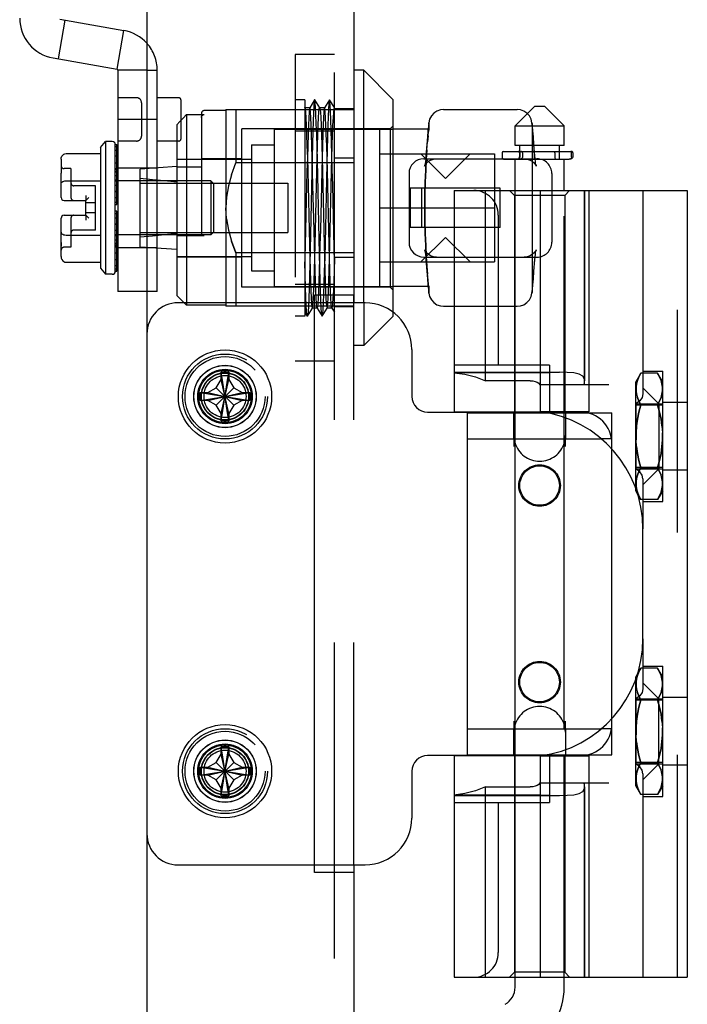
# Model space of a CAD drawing. Header units: inches. Extents: x 0 to 162, y 0 to 105.
# Tile 32 of 80: x 25.42 to 28.09, y 82.3 to 86.24. Entities that reach past the tile are written whole.
import ezdxf

# ---------------------------------------------------------------- set-up
doc = ezdxf.new("R2010")
doc.units = ezdxf.units.IN
doc.header["$LTSCALE"] = 8.904762
doc.header["$MEASUREMENT"] = 0
doc.linetypes.add('HIDDEN', pattern=[0.2, 0.1, -0.1])
doc.layers.get('0').update_dxf_attribs({"linetype": 'CONTINUOUS'})
doc.layers.add('DEFAULT_2', color=8, linetype='HIDDEN')

msp = doc.modelspace()

# ---------------------------------------------------------------- linework, layer by layer
at = {"color": 3, "linetype": 'Continuous'}
for p, q in [((25.9316, 87.4112), (25.9316, 13.8172)), ((26.7596, 87.3312), (26.7596, 85.1405)), ((26.7596, 87.3312), (26.7596, 85.1092)), ((26.6016, 82.828), (26.6016, 85.1405)), ((26.7596, 85.1405), (26.6016, 85.1405)), ((26.7596, 82.8592), (26.7596, 62.8626)), ((26.7596, 82.828), (26.6016, 82.828)), ((26.7596, 82.828), (26.7596, 62.8938))]:
    msp.add_line(p, q, dxfattribs=at)
at = {"color": 6, "linetype": 'Continuous'}
for p, q in [((25.6038, 86.241), (25.5765, 86.0859)), ((25.5837, 86.2445), (25.8396, 86.1994)), ((25.8123, 86.0443), (25.8396, 86.1994)), ((25.5563, 86.0894), (25.8123, 86.0443)), ((25.8156, 86.0404), (25.8156, 85.1546)), ((25.9316, 86.0404), (25.8156, 86.0404)), ((25.9316, 85.8436), (25.8156, 85.8436)), ((25.9316, 85.1546), (25.8156, 85.1546))]:
    msp.add_line(p, q, dxfattribs=at)
at = {"color": 7, "linetype": 'Continuous'}
for p, q in [((26.799, 86.0404), (26.7596, 86.0404)), ((26.799, 85.1092), (26.799, 86.0404)), ((26.9171, 85.9223), (26.799, 86.0404)), ((26.9171, 85.0704), (26.9171, 85.9223)), ((27.4829, 85.8966), (27.4041, 85.8179)), ((27.4829, 85.8966), (27.5222, 85.8966)), ((27.5222, 85.8966), (27.601, 85.8179)), ((27.1179, 85.8829), (27.4132, 85.8829)), ((27.0592, 85.83), (27.0577, 85.8156)), ((27.4041, 85.7391), (27.4041, 85.8179)), ((27.4041, 85.8179), (27.601, 85.8179)), ((27.601, 85.7391), (27.601, 85.8179)), ((27.0566, 85.8042), (26.9171, 85.8042)), ((25.746, 85.7309), (25.7657, 85.755)), ((25.7657, 85.755), (25.7657, 85.2235)), ((25.7933, 85.755), (25.7657, 85.755)), ((25.8051, 85.2353), (25.8051, 85.7432)), ((25.8051, 85.7432), (25.811, 85.7432)), ((25.811, 85.7422), (25.8051, 85.7422)), ((25.811, 85.5558), (25.811, 85.7432)), ((27.601, 85.7391), (27.4041, 85.7391)), ((27.4238, 85.7153), (27.4238, 85.7391)), ((27.5813, 85.7153), (27.5813, 85.7391)), ((25.6082, 85.7067), (25.746, 85.7067)), ((25.746, 85.7309), (25.746, 85.2476)), ((25.8051, 85.7345), (25.811, 85.7345)), ((25.811, 85.7194), (25.8051, 85.7194)), ((25.8051, 85.6972), (25.811, 85.6972)), ((27.3525, 85.7103), (27.3525, 85.694)), ((27.3575, 85.7153), (27.6283, 85.7153)), ((27.6305, 85.694), (27.6305, 85.7103)), ((27.6359, 85.7103), (27.6359, 85.694)), ((25.5885, 85.684), (25.5885, 85.6424)), ((25.811, 85.6688), (25.8051, 85.6688)), ((27.0392, 85.6861), (27.3566, 85.6861)), ((27.3625, 85.684), (27.6205, 85.684)), ((27.4041, 85.559), (27.4041, 85.684)), ((27.601, 85.559), (27.601, 85.684)), ((25.5885, 85.6424), (25.5885, 85.6424)), ((25.5885, 85.6423), (25.5886, 85.64)), ((25.5885, 85.5306), (25.5885, 85.6282)), ((25.8051, 85.6349), (25.811, 85.6349)), ((26.9801, 85.627), (26.9801, 85.3514)), ((25.6082, 85.598), (25.746, 85.598)), ((25.811, 85.5965), (25.8051, 85.5965)), ((25.8156, 85.5975), (25.811, 85.5975)), ((25.8051, 85.5558), (25.811, 85.5558)), ((25.8051, 85.5549), (25.811, 85.5549)), ((25.811, 85.5029), (25.811, 85.5549)), ((27.16, 85.559), (27.16, 84.6732)), ((27.16, 85.559), (28.0931, 85.559)), ((27.286, 84.7972), (27.286, 85.559)), ((27.5043, 85.559), (27.5043, 84.6732)), ((28.0931, 85.559), (28.0931, 82.4094)), ((25.6004, 85.5187), (25.687, 85.5187)), ((25.6988, 85.5306), (25.687, 85.5187)), ((25.687, 85.4597), (25.687, 85.5187)), ((25.811, 85.5114), (25.8051, 85.5114)), ((25.8051, 85.5029), (25.811, 85.5029)), ((25.6004, 85.4597), (25.687, 85.4597)), ((25.6988, 85.4479), (25.687, 85.4597)), ((25.811, 85.4755), (25.8051, 85.4755)), ((25.8051, 85.4671), (25.811, 85.4671)), ((25.811, 85.4235), (25.811, 85.4755)), ((25.5885, 85.3501), (25.5885, 85.4479)), ((25.811, 85.4235), (25.8051, 85.4235)), ((25.811, 85.4227), (25.8051, 85.4227)), ((25.811, 85.2353), (25.811, 85.4227)), ((25.8051, 85.3819), (25.811, 85.3819)), ((25.8156, 85.381), (25.811, 85.381)), ((25.5885, 85.3503), (25.5886, 85.3448)), ((25.6082, 85.3805), (25.746, 85.3805)), ((25.811, 85.3436), (25.8051, 85.3436)), ((25.5885, 85.2944), (25.5885, 85.3361)), ((25.8051, 85.3097), (25.811, 85.3097)), ((25.6082, 85.2717), (25.746, 85.2717)), ((25.811, 85.2812), (25.8051, 85.2812)), ((27.0392, 85.2924), (27.16, 85.2924)), ((27.0469, 85.2924), (27.0479, 85.2811)), ((25.746, 85.2476), (25.7657, 85.2235)), ((25.7933, 85.2235), (25.7657, 85.2235)), ((25.8051, 85.2591), (25.811, 85.2591)), ((25.811, 85.2439), (25.8051, 85.2439)), ((25.8051, 85.2362), (25.811, 85.2362)), ((25.811, 85.2353), (25.8051, 85.2353)), ((27.0566, 85.1743), (26.9171, 85.1743)), ((27.056, 85.1806), (27.0577, 85.1627)), ((27.0566, 85.1743), (27.0568, 85.1719)), ((27.0577, 85.1628), (27.0586, 85.1545)), ((27.0577, 85.1627), (27.0592, 85.1484)), ((27.0586, 85.1545), (27.0588, 85.152)), ((26.8041, 85.1092), (26.6016, 85.1092)), ((26.6816, 85.1092), (26.6816, 85.1405)), ((27.1179, 85.0955), (27.16, 85.0955)), ((26.9916, 84.9217), (26.9916, 84.7342)), ((26.2286, 84.8325), (26.2287, 84.8335)), ((26.2286, 84.8027), (26.2286, 84.8325)), ((26.2287, 84.635), (26.2596, 84.8335)), ((26.2596, 84.635), (26.2287, 84.8335)), ((26.2596, 84.8335), (26.2596, 84.8325)), ((26.2596, 84.8325), (26.2596, 84.8027)), ((26.2092, 84.7691), (26.2286, 84.8027)), ((26.2286, 84.6657), (26.2596, 84.8027)), ((26.2596, 84.6657), (26.2286, 84.8027)), ((26.2596, 84.8027), (26.279, 84.7691)), ((27.4649, 84.7972), (27.286, 84.7972)), ((26.1756, 84.7497), (26.2092, 84.7691)), ((26.2092, 84.6993), (26.279, 84.7691)), ((26.279, 84.6993), (26.2092, 84.7691)), ((26.279, 84.7691), (26.3126, 84.7497)), ((26.1449, 84.7188), (26.3434, 84.7497)), ((26.1449, 84.7497), (26.1459, 84.7497)), ((26.1449, 84.7497), (26.3434, 84.7188)), ((26.1459, 84.7187), (26.1449, 84.7188)), ((26.1459, 84.7497), (26.1756, 84.7497)), ((26.1756, 84.7187), (26.1459, 84.7187)), ((26.1756, 84.7187), (26.3126, 84.7497)), ((26.1756, 84.7497), (26.3126, 84.7187)), ((26.2092, 84.6993), (26.1756, 84.7187)), ((26.3126, 84.7187), (26.279, 84.6993)), ((26.3126, 84.7497), (26.3424, 84.7497)), ((26.3424, 84.7187), (26.3126, 84.7187)), ((26.3424, 84.7497), (26.3434, 84.7497)), ((26.3434, 84.7188), (26.3424, 84.7187)), ((26.2286, 84.6657), (26.2092, 84.6993)), ((26.279, 84.6993), (26.2596, 84.6657)), ((27.0541, 84.6717), (27.4041, 84.6717)), ((27.16, 84.6732), (27.5043, 84.6732)), ((27.4041, 84.6692), (27.4041, 84.6732)), ((26.2286, 84.6359), (26.2286, 84.6657)), ((26.2287, 84.635), (26.2286, 84.6359)), ((26.2596, 84.6657), (26.2596, 84.6359)), ((26.2596, 84.6359), (26.2596, 84.635)), ((27.2135, 83.2992), (27.2135, 84.6692)), ((27.2135, 84.6692), (27.529, 84.6692)), ((27.2135, 84.5652), (27.7466, 84.5652)), ((27.3995, 84.5652), (27.3995, 84.5342)), ((27.4041, 83.4032), (27.4041, 84.5652)), ((27.601, 83.4032), (27.601, 84.5652)), ((27.6055, 84.5342), (27.6055, 84.5652)), ((27.7915, 83.4459), (27.7915, 84.5226)), ((27.8872, 84.357), (27.8872, 84.3642)), ((27.8943, 84.3446), (27.8872, 84.357)), ((27.9159, 83.7638), (27.9159, 84.2047)), ((27.8943, 83.6238), (27.8872, 83.6114)), ((27.8872, 83.6042), (27.8872, 83.6114)), ((27.3995, 83.4342), (27.3995, 83.4032)), ((27.6055, 83.4032), (27.6055, 83.4342)), ((27.2135, 83.4032), (27.7467, 83.4032)), ((26.2286, 83.3325), (26.2287, 83.3335)), ((26.2286, 83.3027), (26.2286, 83.3325)), ((26.2287, 83.135), (26.2596, 83.3335)), ((26.2596, 83.135), (26.2287, 83.3335)), ((26.2596, 83.3335), (26.2596, 83.3325)), ((26.2596, 83.3325), (26.2596, 83.3027)), ((26.2092, 83.2691), (26.2286, 83.3027)), ((26.2286, 83.1657), (26.2596, 83.3027)), ((26.2596, 83.1657), (26.2286, 83.3027)), ((26.2596, 83.3027), (26.279, 83.2691)), ((27.4041, 83.2967), (27.0541, 83.2967)), ((27.16, 83.2952), (27.16, 82.4094)), ((27.5043, 83.2952), (27.16, 83.2952)), ((27.2135, 83.2992), (27.529, 83.2992)), ((27.4041, 83.2952), (27.4041, 83.2992)), ((27.5043, 83.2952), (27.5043, 82.4094)), ((26.1756, 83.2497), (26.2092, 83.2691)), ((26.2092, 83.1993), (26.279, 83.2691)), ((26.279, 83.1993), (26.2092, 83.2691)), ((26.279, 83.2691), (26.3126, 83.2497)), ((26.1449, 83.2188), (26.3434, 83.2497)), ((26.1449, 83.2497), (26.1459, 83.2497)), ((26.1449, 83.2497), (26.3434, 83.2188)), ((26.1459, 83.2187), (26.1449, 83.2188)), ((26.1459, 83.2497), (26.1756, 83.2497)), ((26.1756, 83.2187), (26.1459, 83.2187)), ((26.1756, 83.2187), (26.3126, 83.2497)), ((26.1756, 83.2497), (26.3126, 83.2187)), ((26.2092, 83.1993), (26.1756, 83.2187)), ((26.3126, 83.2187), (26.279, 83.1993)), ((26.3126, 83.2497), (26.3424, 83.2497)), ((26.3424, 83.2187), (26.3126, 83.2187)), ((26.3424, 83.2497), (26.3434, 83.2497)), ((26.3434, 83.2188), (26.3424, 83.2187)), ((26.9916, 83.2342), (26.9916, 83.0467)), ((26.2286, 83.1657), (26.2092, 83.1993)), ((26.279, 83.1993), (26.2596, 83.1657)), ((26.2286, 83.1359), (26.2286, 83.1657)), ((26.2287, 83.135), (26.2286, 83.1359)), ((26.2596, 83.1657), (26.2596, 83.1359)), ((26.2596, 83.1359), (26.2596, 83.135)), ((27.286, 82.4094), (27.286, 83.1713)), ((27.286, 83.1713), (27.4649, 83.1713)), ((26.6016, 82.8592), (26.8041, 82.8592)), ((26.6816, 82.828), (26.6816, 82.8592)), ((27.16, 82.4094), (28.0931, 82.4094)), ((27.4041, 82.3691), (27.4041, 82.4094)), ((27.601, 82.3691), (27.601, 82.4094))]:
    msp.add_line(p, q, dxfattribs=at)
at = {"color": 8, "linetype": 'HIDDEN'}
for p, q in [((26.6816, 85.0932), (26.6816, 85.8852)), ((26.7596, 85.8852), (26.6816, 85.8852)), ((26.7596, 85.6878), (26.6816, 85.6878)), ((26.7596, 85.2906), (26.6816, 85.2906)), ((26.7596, 85.0932), (26.6816, 85.0932))]:
    msp.add_line(p, q, dxfattribs=at)
at = {"linetype": 'HIDDEN'}
msp.add_line((26.7596, 85.0932), (26.7596, 85.1405), dxfattribs=at)
at = {"color": 7, "linetype": 'Continuous'}
for points in [[(27.1179, 85.8829), (27.1057, 85.8816), (27.0917, 85.8768), (27.0794, 85.8686), (27.0695, 85.8576), (27.0626, 85.8445), (27.0592, 85.83)], [(27.4532, 85.867), (27.4518, 85.8686), (27.4394, 85.8768), (27.4254, 85.8816), (27.4132, 85.8829)], [(27.0577, 85.8157), (27.056, 85.7979), (27.0538, 85.7734), (27.0513, 85.7427)], [(27.0513, 85.7427), (27.048, 85.6974), (27.0469, 85.6861)], [(25.5885, 85.684), (25.5893, 85.6902), (25.5913, 85.6957), (25.5948, 85.7006), (25.5989, 85.704), (25.6037, 85.7061), (25.6082, 85.7067)], [(27.6359, 85.7103), (27.6356, 85.7115), (27.6351, 85.7125), (27.6343, 85.7133), (27.6334, 85.714), (27.6324, 85.7145), (27.6314, 85.7148), (27.6304, 85.7151), (27.6293, 85.7152), (27.6283, 85.7153)], [(27.6359, 85.694), (27.6355, 85.6917), (27.6345, 85.6898), (27.6331, 85.6883), (27.6316, 85.687), (27.6299, 85.686), (27.628, 85.6853), (27.6262, 85.6847), (27.6242, 85.6843), (27.6223, 85.6841), (27.6205, 85.684)], [(27.6305, 85.694), (27.6301, 85.6914), (27.6291, 85.689), (27.6275, 85.6869), (27.6255, 85.6854), (27.6231, 85.6844), (27.6205, 85.684)], [(25.5885, 85.6423), (25.5886, 85.6388), (25.5886, 85.6336), (25.5885, 85.6282)], [(25.5885, 85.5866), (25.5893, 85.5897), (25.5913, 85.5925), (25.5948, 85.5949), (25.5989, 85.5966), (25.6037, 85.5977), (25.6082, 85.598)], [(25.5885, 85.3918), (25.5893, 85.3887), (25.5913, 85.386), (25.5948, 85.3835), (25.5989, 85.3818), (25.6037, 85.3808), (25.6082, 85.3805)], [(25.5885, 85.3361), (25.5886, 85.3396), (25.5886, 85.3444), (25.5885, 85.3501)], [(25.5885, 85.3501), (25.5886, 85.3447), (25.5886, 85.3396), (25.5885, 85.3361)], [(25.5885, 85.2944), (25.5893, 85.2882), (25.5913, 85.2828), (25.5948, 85.2779), (25.5989, 85.2744), (25.6037, 85.2723), (25.6082, 85.2717)], [(27.0479, 85.2811), (27.0512, 85.2359), (27.0538, 85.2051), (27.056, 85.1806)], [(27.0592, 85.1484), (27.0626, 85.134), (27.0695, 85.1209), (27.0794, 85.1099), (27.0917, 85.1017), (27.1057, 85.0968), (27.1179, 85.0955)], [(26.2287, 84.8335), (26.2338, 84.8336), (26.239, 84.8337), (26.2441, 84.8337)], [(26.2441, 84.8337), (26.2493, 84.8337), (26.2545, 84.8336), (26.2596, 84.8335)], [(27.16, 84.8296), (27.2037, 84.8233), (27.2459, 84.8124), (27.286, 84.7972)], [(27.4649, 84.7972), (27.4752, 84.7965), (27.4849, 84.7947), (27.4933, 84.7915), (27.4997, 84.7871), (27.5035, 84.7815)], [(26.1449, 84.7188), (26.1447, 84.7291), (26.1447, 84.7394), (26.1449, 84.7497)], [(26.3434, 84.7497), (26.3436, 84.7394), (26.3436, 84.7291), (26.3434, 84.7188)], [(26.2441, 84.6347), (26.239, 84.6347), (26.2338, 84.6348), (26.2287, 84.635)], [(26.2596, 84.635), (26.2545, 84.6348), (26.2493, 84.6347), (26.2441, 84.6347)], [(26.2287, 83.3335), (26.2338, 83.3336), (26.239, 83.3337), (26.2441, 83.3337)], [(26.2441, 83.3337), (26.2493, 83.3337), (26.2545, 83.3336), (26.2596, 83.3335)], [(26.1449, 83.2188), (26.1447, 83.2291), (26.1447, 83.2394), (26.1449, 83.2497)], [(26.3434, 83.2497), (26.3436, 83.2394), (26.3436, 83.2291), (26.3434, 83.2188)], [(27.5035, 83.187), (27.4997, 83.1813), (27.4933, 83.1769), (27.4848, 83.1737), (27.4752, 83.1719), (27.4649, 83.1713)], [(26.2441, 83.1347), (26.239, 83.1347), (26.2338, 83.1348), (26.2287, 83.135)], [(26.2596, 83.135), (26.2545, 83.1348), (26.2493, 83.1347), (26.2441, 83.1347)], [(27.286, 83.1713), (27.2459, 83.156), (27.2037, 83.1451), (27.16, 83.1388)]]:
    msp.add_lwpolyline(points, dxfattribs=at)
for centre in [(26.2441, 84.7342), (26.2441, 83.2342)]:
    msp.add_circle(centre, 0.1865, dxfattribs=at)
at = {"color": 8, "linetype": 'HIDDEN'}
for centre, radius in [((26.2441, 84.7342), 0.125), ((27.5025, 84.3777), 0.083), ((27.5025, 83.5907), 0.083), ((26.2441, 83.2342), 0.125)]:
    msp.add_circle(centre, radius, dxfattribs=at)
at = {"linetype": 'HIDDEN'}
for centre in [(26.2441, 84.7342), (26.2441, 83.2342)]:
    msp.add_circle(centre, 0.109, dxfattribs=at)
at = {"color": 6, "linetype": 'Continuous'}
for centre, radius, start, end in [((25.5844, 86.2484), 0.1614, 180, 260), ((25.8116, 86.0404), 0.1614, 41.6632, 80), ((25.8116, 86.0404), 0.00394, 0, 80)]:
    msp.add_arc(centre, radius, start, end, dxfattribs=at)
at = {"color": 7, "linetype": 'Continuous'}
for centre, radius, start, end in [((25.7933, 85.7432), 0.0118, 360, 90), ((27.3575, 85.7103), 0.005, 90, 180), ((27.6255, 85.7103), 0.005, 0, 90), ((27.0392, 85.627), 0.0591, 90, 180), ((27.3625, 85.694), 0.01, 180, 270), ((25.6004, 85.5306), 0.0118, 180, 270), ((25.6004, 85.4479), 0.0118, 90, 180), ((27.0392, 85.3514), 0.0591, 180, 270), ((25.7933, 85.2353), 0.0118, 270, 0), ((26.8041, 84.9217), 0.1875, 0, 90), ((27.0541, 84.7342), 0.0625, 180, 270), ((27.4435, 84.2047), 0.4724, 0, 82.6074), ((27.5025, 84.5782), 0.103, 187.2344, 196.1851), ((27.5025, 84.5782), 0.103, 343.8149, 352.7656), ((27.4435, 83.7638), 0.4724, 277.3926, 360), ((27.5025, 83.3902), 0.103, 163.8149, 172.7656), ((27.5025, 83.3902), 0.103, 7.2344, 16.1851), ((27.0541, 83.2342), 0.0625, 90, 180), ((26.8041, 83.0467), 0.1875, 270, 360), ((27.3254, 82.3691), 0.0787, 300, 360), ((27.3254, 82.3691), 0.2756, 300, 360)]:
    msp.add_arc(centre, radius, start, end, dxfattribs=at)
at = {"layer": 'DEFAULT_2', "color": 8, "linetype": 'HIDDEN'}
for p, q in [((26.6816, 85.1405), (26.6816, 87.3312)), ((26.5242, 86.1029), (26.5242, 84.8755)), ((26.6816, 86.1029), (26.5242, 86.1029)), ((25.9316, 86.0404), (25.973, 86.0404)), ((25.973, 85.1546), (25.973, 86.0404)), ((25.8904, 85.9302), (25.8156, 85.9302)), ((25.91, 85.9105), (25.91, 85.7766)), ((26.0596, 85.9302), (25.973, 85.9302)), ((26.0675, 85.9223), (26.0675, 85.7648)), ((26.5635, 85.9223), (26.5242, 85.9223)), ((26.5635, 85.9223), (26.5635, 85.0561)), ((26.6026, 85.922), (26.5829, 85.89)), ((26.6032, 85.922), (26.6026, 85.922)), ((26.6229, 85.89), (26.6033, 85.922)), ((26.6616, 85.922), (26.642, 85.89)), ((26.6623, 85.922), (26.6616, 85.922)), ((26.6816, 85.8906), (26.6623, 85.922)), ((26.0904, 85.8631), (26.0904, 85.0995)), ((26.0904, 85.8631), (26.1612, 85.8631)), ((26.1494, 85.8672), (26.1494, 85.379)), ((26.2478, 85.879), (26.1612, 85.879)), ((26.2478, 85.8829), (26.2478, 85.0955)), ((26.2478, 85.8829), (26.7596, 85.8829)), ((26.2872, 85.8829), (26.2872, 85.6696)), ((26.5639, 85.89), (26.5635, 85.8906)), ((26.5635, 85.8903), (26.5639, 85.89)), ((26.5832, 85.8903), (26.5635, 85.8903)), ((26.5832, 85.8903), (26.5829, 85.89)), ((26.6226, 85.8903), (26.623, 85.89)), ((26.6423, 85.8903), (26.6226, 85.8903)), ((26.6423, 85.8903), (26.6419, 85.89)), ((25.973, 85.8436), (25.9316, 85.8436)), ((26.051, 85.8218), (26.051, 85.1388)), ((26.9053, 85.8061), (26.9171, 85.818)), ((27.0589, 85.8228), (27.0589, 85.8031)), ((27.4722, 85.8228), (27.4722, 85.1556)), ((26.3108, 85.1723), (26.3108, 85.8061)), ((26.9053, 85.8061), (26.3108, 85.8061)), ((26.4407, 85.8042), (26.4407, 85.1743)), ((26.4407, 85.8042), (26.9171, 85.8042)), ((26.6816, 85.7961), (26.5242, 85.7961)), ((26.862, 85.8042), (26.862, 85.1743)), ((26.9053, 85.8061), (26.9053, 85.1723)), ((27.0547, 85.7836), (27.0538, 85.7733)), ((27.0564, 85.7781), (27.0542, 85.7536)), ((27.056, 85.7979), (27.056, 85.7978)), ((27.0564, 85.7781), (27.058, 85.7948)), ((27.0588, 85.8042), (27.0566, 85.8042)), ((27.0589, 85.8042), (27.0579, 85.7946)), ((25.8904, 85.7569), (25.8156, 85.7569)), ((26.0596, 85.7569), (25.973, 85.7569)), ((26.3502, 85.7412), (26.3502, 85.2373)), ((26.3502, 85.7412), (26.4407, 85.7412)), ((27.0521, 85.7528), (27.0512, 85.7426)), ((26.862, 85.7058), (27.3226, 85.7058)), ((27.1258, 85.6073), (27.0274, 85.7058)), ((27.0488, 85.7083), (27.0479, 85.6973)), ((27.1258, 85.6073), (27.2242, 85.7058)), ((27.3226, 85.7058), (27.3226, 85.2727)), ((27.4225, 85.7103), (27.4225, 85.694)), ((27.4238, 85.684), (27.4238, 85.7153)), ((27.424, 85.694), (27.424, 85.7103)), ((27.434, 85.7103), (27.434, 85.694)), ((27.4808, 85.7103), (27.4808, 85.694)), ((27.4843, 85.6854), (27.4832, 85.6974)), ((27.5633, 85.7103), (27.5633, 85.694)), ((27.5813, 85.684), (27.5813, 85.7153)), ((26.051, 85.6841), (26.3502, 85.6841)), ((26.3108, 85.6861), (26.1494, 85.6861)), ((26.2696, 85.6221), (26.2872, 85.6696)), ((26.7596, 85.6696), (26.2872, 85.6696)), ((27.0427, 85.658), (27.0424, 85.6569)), ((27.0435, 85.6616), (27.0427, 85.6578)), ((27.0446, 85.6676), (27.0435, 85.6614)), ((27.0457, 85.6756), (27.0446, 85.6673)), ((27.0469, 85.6856), (27.0457, 85.6754)), ((27.0469, 85.6861), (27.0469, 85.6854)), ((27.3566, 85.6861), (27.4919, 85.6861)), ((27.4243, 85.6842), (27.4218, 85.684)), ((27.4854, 85.6754), (27.4842, 85.6856)), ((27.4866, 85.6673), (27.4854, 85.6756)), ((27.4876, 85.6614), (27.4865, 85.6676)), ((27.4885, 85.6578), (27.4876, 85.6616)), ((27.4888, 85.6568), (27.4884, 85.658)), ((27.4886, 85.6572), (27.4888, 85.6568)), ((27.4886, 85.6571), (27.4888, 85.6568)), ((25.5886, 85.6388), (25.5886, 85.6347)), ((25.5886, 85.6337), (25.5886, 85.6336)), ((25.6279, 85.6467), (25.6004, 85.6467)), ((25.6279, 85.6467), (25.6279, 85.5306)), ((25.8051, 85.6467), (25.811, 85.6467)), ((25.811, 85.6461), (25.8051, 85.6461)), ((25.811, 85.6413), (25.8051, 85.6413)), ((25.811, 85.6319), (25.8051, 85.6319)), ((25.811, 85.6182), (25.8051, 85.6182)), ((25.973, 85.6487), (25.8156, 85.6487)), ((26.051, 85.6546), (25.9053, 85.6447)), ((25.9053, 85.3337), (25.9053, 85.6447)), ((26.1494, 85.6523), (26.051, 85.6523)), ((26.2697, 85.6222), (26.2577, 85.5779)), ((27.551, 85.627), (27.551, 85.3514)), ((25.5885, 85.5866), (25.5893, 85.5897)), ((25.6037, 85.5977), (25.6082, 85.598)), ((25.7263, 85.5778), (25.6397, 85.5778)), ((25.7263, 85.4006), (25.7263, 85.5778)), ((25.811, 85.6006), (25.8051, 85.6006)), ((25.811, 85.5975), (25.8051, 85.5975)), ((25.811, 85.5795), (25.8051, 85.5795)), ((26.187, 85.5975), (25.8156, 85.5975)), ((25.9053, 85.5876), (26.4959, 85.5876)), ((26.187, 85.5975), (26.187, 85.381)), ((26.1988, 85.5857), (26.187, 85.5975)), ((26.1988, 85.3928), (26.1988, 85.5857)), ((26.2577, 85.578), (26.2502, 85.5325)), ((26.4959, 85.5876), (26.4959, 85.3908)), ((26.5762, 85.5784), (26.5804, 85.3999)), ((26.6001, 85.3999), (26.5959, 85.5784)), ((26.6352, 85.5786), (26.6395, 85.4)), ((26.6592, 85.3997), (26.6549, 85.5786)), ((25.687, 85.5384), (25.687, 85.5187)), ((26.9848, 85.568), (26.9848, 85.4105)), ((27.3443, 85.568), (26.9848, 85.568)), ((27.0303, 85.568), (27.0303, 85.4105)), ((27.3443, 85.4105), (27.3443, 85.568)), ((27.4021, 85.5393), (27.3825, 85.559)), ((27.4021, 85.5393), (27.4021, 84.6732)), ((27.6029, 85.5393), (27.4021, 85.5393)), ((27.4041, 84.6732), (27.4041, 85.559)), ((27.601, 84.5652), (27.601, 85.559)), ((27.6029, 85.5393), (27.6226, 85.559)), ((27.6029, 85.5393), (27.6029, 84.6732)), ((27.6808, 85.559), (27.6808, 84.7815)), ((27.6826, 85.559), (27.6826, 84.7966)), ((27.6994, 85.559), (27.6994, 84.6732)), ((27.9159, 85.559), (27.9159, 84.7452)), ((28.0537, 82.4094), (28.0537, 85.559)), ((25.7263, 85.5089), (25.687, 85.5089)), ((25.811, 85.53), (25.8051, 85.53)), ((26.2502, 85.5327), (26.2478, 85.4892)), ((25.7263, 85.4695), (25.687, 85.4695)), ((25.687, 85.4597), (25.687, 85.44)), ((26.2502, 85.4458), (26.2478, 85.4892)), ((26.862, 85.4892), (27.3226, 85.4892)), ((27.3372, 85.4606), (27.3372, 84.8602)), ((25.6279, 85.4479), (25.6279, 85.3317)), ((25.811, 85.4485), (25.8051, 85.4485)), ((26.2502, 85.4459), (26.2577, 85.4004)), ((25.6037, 85.3808), (25.6082, 85.3805)), ((25.7263, 85.4006), (25.6397, 85.4006)), ((25.811, 85.3989), (25.8051, 85.3989)), ((25.811, 85.381), (25.8051, 85.381)), ((26.187, 85.381), (25.8156, 85.381)), ((25.9053, 85.3908), (26.4959, 85.3908)), ((26.1988, 85.3928), (26.187, 85.381)), ((26.2577, 85.4006), (26.2697, 85.3563)), ((27.3443, 85.4105), (26.9848, 85.4105)), ((25.811, 85.3779), (25.8051, 85.3779)), ((25.811, 85.3602), (25.8051, 85.3602)), ((25.811, 85.3465), (25.8051, 85.3465)), ((26.051, 85.379), (26.1612, 85.379)), ((26.2696, 85.3564), (26.2872, 85.3088)), ((26.2872, 85.3088), (26.2697, 85.3563)), ((27.1258, 85.3711), (27.0274, 85.2727)), ((27.1258, 85.3711), (27.2242, 85.2727)), ((25.6279, 85.3317), (25.6004, 85.3317)), ((25.811, 85.3371), (25.8051, 85.3371)), ((25.811, 85.3323), (25.8051, 85.3323)), ((25.811, 85.3317), (25.8051, 85.3317)), ((25.973, 85.3298), (25.8156, 85.3298)), ((25.9053, 85.3337), (26.051, 85.3239)), ((26.2872, 85.3088), (26.2872, 85.0955)), ((26.7596, 85.3088), (26.2872, 85.3088)), ((27.0425, 85.3213), (27.0423, 85.3217)), ((27.0424, 85.3217), (27.0427, 85.3205)), ((27.0425, 85.3212), (27.0424, 85.3217)), ((27.0427, 85.3206), (27.0435, 85.3168)), ((27.0435, 85.317), (27.0446, 85.3109)), ((27.0446, 85.3111), (27.0457, 85.3028)), ((27.0457, 85.303), (27.0469, 85.2929)), ((27.4842, 85.2929), (27.4854, 85.303)), ((27.4854, 85.3028), (27.4866, 85.3111)), ((27.4865, 85.3109), (27.4876, 85.317)), ((27.4876, 85.3168), (27.4885, 85.3206)), ((27.4884, 85.3205), (27.4887, 85.3215)), ((26.051, 85.2943), (26.3502, 85.2943)), ((26.3108, 85.2924), (26.051, 85.2924)), ((26.862, 85.2727), (27.3226, 85.2727)), ((27.0469, 85.293), (27.0469, 85.2924)), ((27.0479, 85.2811), (27.048, 85.2811)), ((27.048, 85.2811), (27.0512, 85.2358)), ((27.16, 85.2924), (27.4919, 85.2924)), ((27.4799, 85.2358), (27.4832, 85.2811)), ((27.4824, 85.2701), (27.4832, 85.2811)), ((27.4832, 85.2811), (27.4843, 85.293)), ((26.3502, 85.2373), (26.4407, 85.2373)), ((27.0538, 85.2051), (27.0538, 85.2051)), ((27.058, 85.1837), (27.0564, 85.2003)), ((27.0589, 85.1743), (27.0579, 85.1838)), ((25.973, 85.1546), (25.9316, 85.1546)), ((26.9053, 85.1723), (26.3108, 85.1723)), ((26.4407, 85.1743), (26.9171, 85.1743)), ((26.6816, 85.1824), (26.5242, 85.1824)), ((26.9053, 85.1723), (26.9171, 85.1605)), ((27.056, 85.1806), (27.0566, 85.1743)), ((27.0588, 85.1743), (27.0566, 85.1743)), ((27.0589, 85.1753), (27.0589, 85.1556)), ((27.4719, 85.1484), (27.4734, 85.163)), ((27.4719, 85.1484), (27.4723, 85.1521)), ((27.4734, 85.1627), (27.4751, 85.1808)), ((26.051, 85.1388), (26.0904, 85.0995)), ((26.6016, 85.1092), (26.0566, 85.1092)), ((26.7596, 85.1405), (26.6816, 85.1405)), ((26.6816, 82.8592), (26.6816, 85.1092)), ((26.799, 85.1092), (26.799, 84.938)), ((26.2478, 85.0995), (26.0904, 85.0995)), ((26.7596, 85.0955), (26.2478, 85.0955)), ((26.5635, 85.0719), (26.5731, 85.0564)), ((26.5737, 85.0564), (26.5934, 85.0884)), ((26.5931, 85.0881), (26.5934, 85.0884)), ((26.6128, 85.0881), (26.5931, 85.0881)), ((26.6124, 85.0884), (26.6321, 85.0564)), ((26.6128, 85.0881), (26.6124, 85.0884)), ((26.6327, 85.0564), (26.6524, 85.0884)), ((26.6521, 85.0881), (26.6525, 85.0884)), ((26.6718, 85.0881), (26.6521, 85.0881)), ((26.6714, 85.0884), (26.6816, 85.0719)), ((26.6718, 85.0881), (26.6714, 85.0884)), ((26.9171, 85.0561), (26.9171, 85.0704)), ((27.16, 85.0955), (27.4132, 85.0955)), ((26.5635, 85.0561), (26.5242, 85.0561)), ((26.6328, 85.0564), (26.6321, 85.0564)), ((26.9171, 85.0561), (26.799, 84.938)), ((26.799, 84.938), (26.7596, 84.938)), ((26.6816, 84.8755), (26.5242, 84.8755)), ((27.5417, 84.8602), (27.16, 84.8602)), ((27.16, 84.8311), (27.5815, 84.8311)), ((27.16, 84.8307), (27.5043, 84.8307)), ((27.5043, 84.8307), (27.544, 84.8308)), ((27.5417, 84.8602), (27.5417, 84.6732)), ((27.5816, 84.8311), (27.544, 84.8308)), ((27.9159, 84.8362), (27.9947, 84.8362)), ((27.9947, 84.3134), (27.9947, 84.8362)), ((27.6814, 84.7875), (27.6826, 84.7972)), ((27.9073, 84.8274), (27.8872, 84.7925)), ((27.8872, 84.3642), (27.8872, 84.7925)), ((27.9745, 84.8274), (27.9073, 84.8274)), ((27.9947, 84.7925), (27.9745, 84.8274)), ((27.7792, 84.7815), (27.5035, 84.7815)), ((27.9798, 84.7055), (27.9159, 84.7694)), ((27.4041, 84.6717), (27.6665, 84.6717)), ((27.6994, 84.6732), (27.5043, 84.6732)), ((27.9947, 84.6998), (27.8872, 84.6998)), ((27.8878, 84.7055), (27.8878, 84.4441)), ((27.8878, 84.7055), (27.9947, 84.7055)), ((27.9745, 84.7011), (27.9073, 84.7011)), ((27.9798, 84.7055), (27.9798, 84.4441)), ((28.0931, 84.7096), (27.9947, 84.7096)), ((27.3995, 84.5652), (27.3995, 84.6692)), ((27.4041, 84.5652), (27.4041, 84.6692)), ((27.529, 84.6692), (27.7915, 84.6692)), ((27.6055, 84.6692), (27.6055, 84.5652)), ((27.7915, 84.5226), (27.7915, 84.6692)), ((27.7915, 84.5652), (27.7466, 84.5652)), ((27.9947, 84.4498), (27.8872, 84.4498)), ((27.8878, 84.4441), (27.9947, 84.4441)), ((27.9745, 84.4485), (27.9073, 84.4485)), ((27.9798, 84.4441), (27.9159, 84.3801)), ((28.0931, 84.4399), (27.9947, 84.4399)), ((27.9159, 84.4043), (27.9159, 84.2047)), ((27.9947, 84.357), (27.9745, 84.3222)), ((27.9073, 84.3222), (27.8943, 84.3446)), ((27.9745, 84.3222), (27.9073, 84.3222)), ((27.9159, 84.3134), (27.9947, 84.3134)), ((27.9159, 83.7638), (27.9159, 83.5641)), ((27.9073, 83.6463), (27.8943, 83.6238)), ((27.9745, 83.6463), (27.9073, 83.6463)), ((27.9159, 83.6551), (27.9947, 83.6551)), ((27.9947, 83.6114), (27.9745, 83.6463)), ((27.9947, 83.1323), (27.9947, 83.6551)), ((27.8872, 83.1759), (27.8872, 83.6042)), ((27.9798, 83.5244), (27.9159, 83.5883)), ((28.0931, 83.5285), (27.9947, 83.5285)), ((27.9947, 83.5187), (27.8872, 83.5187)), ((27.8878, 83.5244), (27.8878, 83.263)), ((27.8878, 83.5244), (27.9947, 83.5244)), ((27.9745, 83.52), (27.9073, 83.52)), ((27.9798, 83.263), (27.9798, 83.5244)), ((27.7915, 83.2992), (27.7915, 83.4459)), ((27.3995, 83.2992), (27.3995, 83.4032)), ((27.4041, 83.2992), (27.4041, 83.4032)), ((27.601, 82.4094), (27.601, 83.4032)), ((27.6055, 83.4032), (27.6055, 83.2992)), ((27.7915, 83.4032), (27.7467, 83.4032)), ((27.4021, 83.2952), (27.4021, 82.4291)), ((27.6665, 83.2967), (27.4041, 83.2967)), ((27.4041, 82.4094), (27.4041, 83.2952)), ((27.5043, 83.2952), (27.6994, 83.2952)), ((27.529, 83.2992), (27.7915, 83.2992)), ((27.5417, 83.2952), (27.5417, 83.1082)), ((27.6029, 83.2952), (27.6029, 82.4291)), ((27.6994, 83.2952), (27.6994, 82.4094)), ((27.9947, 83.2687), (27.8872, 83.2687)), ((27.8878, 83.263), (27.9947, 83.263)), ((27.9745, 83.2674), (27.9073, 83.2674)), ((27.9798, 83.263), (27.9159, 83.199)), ((28.0931, 83.2588), (27.9947, 83.2588)), ((27.9159, 83.2232), (27.9159, 82.4094)), ((27.5035, 83.187), (27.7792, 83.187)), ((27.6808, 83.187), (27.6808, 82.4094)), ((27.6826, 83.1713), (27.6814, 83.181)), ((27.9073, 83.1411), (27.8872, 83.1759)), ((27.9947, 83.1759), (27.9745, 83.1411)), ((27.5054, 83.1378), (27.16, 83.1378)), ((27.16, 83.1374), (27.5815, 83.1374)), ((27.6826, 83.1718), (27.6826, 82.4094)), ((27.9745, 83.1411), (27.9073, 83.1411)), ((27.16, 83.1082), (27.5417, 83.1082)), ((27.3372, 83.1082), (27.3372, 82.5078)), ((27.9159, 83.1323), (27.9947, 83.1323)), ((26.0566, 82.8592), (26.6016, 82.8592)), ((26.6816, 62.8938), (26.6816, 82.828)), ((26.7596, 82.828), (26.6816, 82.828)), ((27.4021, 82.4291), (27.3825, 82.4094)), ((27.6029, 82.4291), (27.4021, 82.4291)), ((27.6029, 82.4291), (27.6226, 82.4094))]:
    msp.add_line(p, q, dxfattribs=at)
at = {"layer": 'DEFAULT_2', "linetype": 'HIDDEN'}
msp.add_line((26.7596, 82.8592), (26.7596, 85.1092), dxfattribs=at)
at = {"layer": 'DEFAULT_2', "color": 8, "linetype": 'HIDDEN'}
for points in [[(26.6026, 85.922), (26.6024, 85.9215), (26.601, 85.9133), (26.5996, 85.896), (26.5982, 85.87), (26.5969, 85.836), (26.5955, 85.7945), (26.5941, 85.7463), (26.5927, 85.6924), (26.5914, 85.6341), (26.59, 85.5723), (26.5872, 85.4449)], [(26.6321, 85.0564), (26.6315, 85.0581), (26.6302, 85.0689), (26.6288, 85.0888), (26.6274, 85.1176), (26.626, 85.1546), (26.6246, 85.1989), (26.6232, 85.2495), (26.6218, 85.3055), (26.6204, 85.3655), (26.619, 85.4284), (26.6176, 85.4926), (26.6162, 85.5566), (26.6148, 85.6185), (26.6134, 85.6775), (26.6121, 85.7325), (26.6107, 85.7825), (26.6093, 85.8262), (26.6079, 85.8626), (26.6065, 85.8909), (26.6051, 85.9103), (26.6037, 85.9205), (26.6032, 85.922)], [(26.6616, 85.922), (26.6609, 85.9194), (26.6595, 85.9073), (26.6581, 85.8858), (26.6567, 85.8558), (26.6553, 85.818), (26.6539, 85.7731), (26.6525, 85.7218), (26.6511, 85.665), (26.6497, 85.6041), (26.6483, 85.5406), (26.6469, 85.4762), (26.6455, 85.4122), (26.6441, 85.35), (26.6427, 85.2908), (26.6413, 85.236), (26.6399, 85.1868), (26.6385, 85.1444), (26.6371, 85.1094), (26.6357, 85.0828), (26.6343, 85.0651), (26.6329, 85.0568), (26.6328, 85.0564)], [(26.6747, 85.5805), (26.6733, 85.6421), (26.6719, 85.7002), (26.6706, 85.7536), (26.6692, 85.8011), (26.6678, 85.8417), (26.6664, 85.8746), (26.665, 85.8993), (26.6637, 85.9153), (26.6623, 85.922)], [(26.051, 85.8218), (26.0638, 85.8353), (26.0769, 85.8491), (26.0904, 85.8631)], [(26.1494, 85.8507), (26.15, 85.8547), (26.1518, 85.8582), (26.1544, 85.8608), (26.1578, 85.8625), (26.1612, 85.8631)], [(26.5639, 85.89), (26.5649, 85.8858), (26.5664, 85.8724), (26.5678, 85.8504), (26.5692, 85.8205), (26.5706, 85.7832), (26.572, 85.7393), (26.5734, 85.6897), (26.5748, 85.6355), (26.5762, 85.5784)], [(26.5829, 85.89), (26.5818, 85.8858), (26.5804, 85.8725), (26.579, 85.8504), (26.5776, 85.8202), (26.5762, 85.7829), (26.5748, 85.739), (26.5734, 85.6894), (26.572, 85.6356), (26.5706, 85.5783), (26.5692, 85.5188)], [(26.5959, 85.5784), (26.5945, 85.6356), (26.5931, 85.6896), (26.5917, 85.7392), (26.5903, 85.7832), (26.5888, 85.8206), (26.5874, 85.8505), (26.586, 85.8725), (26.5846, 85.8858), (26.5832, 85.8903)], [(26.6071, 85.4595), (26.6099, 85.5788), (26.6113, 85.636), (26.6128, 85.6899), (26.6142, 85.7394), (26.6156, 85.7835), (26.617, 85.8208), (26.6184, 85.8506), (26.6198, 85.8726), (26.6212, 85.8859), (26.6226, 85.8903)], [(26.623, 85.89), (26.624, 85.8859), (26.6254, 85.8724), (26.6268, 85.8505), (26.6282, 85.8206), (26.6296, 85.7833), (26.631, 85.7393), (26.6324, 85.6896), (26.6338, 85.6356), (26.6352, 85.5786)], [(26.6419, 85.89), (26.6409, 85.8859), (26.6395, 85.8726), (26.6381, 85.8506), (26.6367, 85.8208), (26.6353, 85.7837), (26.6338, 85.7396), (26.6324, 85.6899), (26.631, 85.6362), (26.6296, 85.5792), (26.6268, 85.4597)], [(26.6549, 85.5786), (26.6535, 85.6357), (26.6521, 85.6897), (26.6507, 85.7394), (26.6493, 85.7834), (26.6479, 85.8205), (26.6465, 85.8504), (26.6451, 85.8724), (26.6437, 85.8859), (26.6423, 85.8903)], [(26.6648, 85.3997), (26.669, 85.5787), (26.6704, 85.6359), (26.6718, 85.6898), (26.6732, 85.7395), (26.6746, 85.7835), (26.676, 85.8207), (26.6774, 85.8505), (26.6788, 85.8726), (26.6802, 85.8859), (26.6816, 85.8903)], [(27.4719, 85.83), (27.4685, 85.8445), (27.4617, 85.8576), (27.4532, 85.867)], [(27.0589, 85.8239), (27.0589, 85.826), (27.0592, 85.83)], [(27.4719, 85.83), (27.4722, 85.826), (27.4722, 85.8239)], [(27.4751, 85.7976), (27.4734, 85.8155), (27.4719, 85.83)], [(27.4751, 85.7979), (27.4734, 85.8157), (27.4719, 85.83)], [(27.0517, 85.7216), (27.0543, 85.7539), (27.0564, 85.7784)], [(27.4832, 85.6973), (27.4799, 85.7425), (27.4774, 85.7732), (27.4751, 85.7979)], [(27.4824, 85.7083), (27.4799, 85.7427), (27.4773, 85.7734)], [(27.0431, 85.4892), (27.0435, 85.5407), (27.0448, 85.5918), (27.0467, 85.64), (27.0491, 85.6835), (27.0517, 85.7219)], [(27.0517, 85.7216), (27.0491, 85.6833), (27.0467, 85.6399), (27.0448, 85.5917), (27.0435, 85.5406), (27.0431, 85.4892)], [(27.434, 85.7103), (27.4337, 85.7117), (27.4329, 85.713), (27.4319, 85.714), (27.4306, 85.7147), (27.4292, 85.7151), (27.4277, 85.7153)], [(27.4808, 85.7103), (27.4809, 85.7117), (27.4812, 85.713), (27.4816, 85.714), (27.4821, 85.7147), (27.4827, 85.7151), (27.4832, 85.7153)], [(27.5633, 85.7103), (27.5634, 85.7117), (27.5636, 85.7129), (27.5639, 85.7139), (27.5643, 85.7147), (27.5647, 85.7151), (27.5651, 85.7153)], [(27.0424, 85.657), (27.0423, 85.6568), (27.043, 85.6582), (27.0452, 85.6623), (27.0495, 85.6681), (27.0565, 85.6747), (27.066, 85.6806), (27.0779, 85.6847), (27.09, 85.6861)], [(27.0424, 85.6568), (27.0431, 85.6584), (27.0454, 85.6626), (27.0499, 85.6685), (27.057, 85.675), (27.0665, 85.6808), (27.0784, 85.6848), (27.09, 85.6861)], [(27.434, 85.694), (27.4336, 85.6915), (27.4325, 85.6893), (27.4309, 85.6875), (27.4289, 85.686), (27.4267, 85.6849), (27.4243, 85.6842)], [(27.4411, 85.6861), (27.4527, 85.6848), (27.4646, 85.6808), (27.4742, 85.675), (27.4812, 85.6685), (27.4857, 85.6626), (27.4881, 85.6584), (27.4886, 85.6572)], [(27.4411, 85.6861), (27.4532, 85.6847), (27.4651, 85.6806), (27.4746, 85.6747), (27.4816, 85.6681), (27.486, 85.6623), (27.4882, 85.6582), (27.4886, 85.6571)], [(27.4808, 85.694), (27.481, 85.6915), (27.4814, 85.6893), (27.482, 85.6875), (27.4828, 85.686), (27.4836, 85.6849), (27.4845, 85.6842), (27.4854, 85.684)], [(27.5633, 85.694), (27.5634, 85.6916), (27.5637, 85.6894), (27.5642, 85.6875), (27.5648, 85.686), (27.5654, 85.6849), (27.5661, 85.6842), (27.5668, 85.684)], [(25.5885, 85.6423), (25.5886, 85.6388), (25.5886, 85.6341), (25.5885, 85.6283)], [(26.051, 85.5924), (26.0025, 85.5974), (25.9539, 85.6022), (25.9053, 85.6067)], [(26.6816, 85.2727), (26.6803, 85.3294), (26.6789, 85.3901), (26.6775, 85.4531), (26.6747, 85.5805)], [(26.5692, 85.5188), (26.5663, 85.3999), (26.5649, 85.3427), (26.5635, 85.2887)], [(26.5934, 85.0884), (26.5945, 85.0926), (26.5959, 85.1061), (26.5973, 85.128), (26.5987, 85.158), (26.6001, 85.1954), (26.6015, 85.2394), (26.6029, 85.2889), (26.6043, 85.343), (26.6057, 85.4002), (26.6071, 85.4595)], [(26.6268, 85.4597), (26.6254, 85.4001), (26.624, 85.3429), (26.6226, 85.289), (26.6212, 85.2392), (26.6198, 85.1951), (26.6184, 85.1579), (26.617, 85.1281), (26.6156, 85.106), (26.6142, 85.0926), (26.6128, 85.0881)], [(27.0431, 85.4892), (27.0435, 85.4378), (27.0448, 85.3867), (27.0467, 85.3384), (27.0491, 85.295), (27.0517, 85.2566), (27.0543, 85.2245)], [(27.0564, 85.2001), (27.0542, 85.2248), (27.0517, 85.2568), (27.0491, 85.2951), (27.0467, 85.3385), (27.0448, 85.3868), (27.0435, 85.4378), (27.0431, 85.4892)], [(26.5872, 85.4449), (26.5858, 85.3824), (26.5844, 85.3223), (26.583, 85.2656), (26.5817, 85.2136), (26.5803, 85.1671), (26.5789, 85.1277), (26.5775, 85.0963), (26.5761, 85.0737), (26.5747, 85.0602), (26.5737, 85.0564)], [(25.5893, 85.3887), (25.5913, 85.386), (25.5948, 85.3835), (25.5989, 85.3818)], [(26.051, 85.3861), (26.0025, 85.381), (25.9539, 85.3762), (25.9053, 85.3718)], [(26.5804, 85.3999), (26.5818, 85.3429), (26.5832, 85.2889), (26.5846, 85.2394), (26.586, 85.1953), (26.5874, 85.158), (26.5888, 85.128), (26.5902, 85.106), (26.5917, 85.0926), (26.5931, 85.0881)], [(26.6124, 85.0884), (26.6113, 85.0926), (26.6099, 85.106), (26.6085, 85.1279), (26.6071, 85.1578), (26.6057, 85.1951), (26.6043, 85.2391), (26.6029, 85.2886), (26.6015, 85.3426), (26.6001, 85.3999)], [(26.6395, 85.4), (26.6409, 85.3429), (26.6423, 85.2889), (26.6437, 85.2394), (26.6451, 85.1953), (26.6465, 85.1579), (26.6479, 85.128), (26.6493, 85.106), (26.6507, 85.0926), (26.6521, 85.0881)], [(26.6525, 85.0884), (26.6535, 85.0926), (26.6549, 85.1059), (26.6563, 85.128), (26.6577, 85.1579), (26.6591, 85.1951), (26.6606, 85.2392), (26.662, 85.289), (26.6634, 85.3427), (26.6648, 85.3997)], [(26.6714, 85.0884), (26.6704, 85.0926), (26.669, 85.106), (26.6676, 85.128), (26.6662, 85.1579), (26.6648, 85.1951), (26.6634, 85.2393), (26.662, 85.2889), (26.6606, 85.3428), (26.6592, 85.3997)], [(27.09, 85.2924), (27.0779, 85.2937), (27.066, 85.2979), (27.0565, 85.3038), (27.0495, 85.3103), (27.0452, 85.3162), (27.043, 85.3202), (27.0425, 85.3213)], [(27.09, 85.2924), (27.0784, 85.2936), (27.0665, 85.2976), (27.057, 85.3034), (27.0499, 85.3099), (27.0454, 85.3158), (27.0431, 85.32), (27.0425, 85.3212)], [(27.4888, 85.3217), (27.4881, 85.32), (27.4857, 85.3158), (27.4812, 85.3099), (27.4742, 85.3034), (27.4646, 85.2976), (27.4527, 85.2936), (27.4411, 85.2924)], [(27.4887, 85.3214), (27.4888, 85.3217), (27.4882, 85.3202), (27.486, 85.3162), (27.4816, 85.3103), (27.4746, 85.3038), (27.4651, 85.2979), (27.4532, 85.2937), (27.4411, 85.2924)], [(26.5731, 85.0564), (26.5719, 85.0616), (26.5705, 85.0761), (26.5691, 85.0998), (26.5677, 85.1319), (26.5663, 85.172), (26.5649, 85.2193), (26.5636, 85.2727)], [(26.6816, 85.2886), (26.6802, 85.2392), (26.6788, 85.1951), (26.6774, 85.1578), (26.676, 85.1278), (26.6746, 85.1058), (26.6732, 85.0926), (26.6718, 85.0881)], [(27.4751, 85.1806), (27.4773, 85.2051), (27.4799, 85.2359)], [(27.4751, 85.1808), (27.4774, 85.2052), (27.4799, 85.2358)], [(27.0592, 85.1484), (27.0589, 85.1524), (27.0589, 85.1546)], [(27.4132, 85.0955), (27.4254, 85.0968), (27.4394, 85.1017), (27.4518, 85.1099), (27.4617, 85.1209), (27.4685, 85.134), (27.4719, 85.1484)], [(27.4722, 85.1546), (27.4722, 85.1524), (27.4719, 85.1484)], [(26.5737, 85.0564), (26.5733, 85.0562), (26.5731, 85.0564)], [(27.6826, 84.7972), (27.6819, 84.8039), (27.6748, 84.816), (27.6605, 84.824), (27.6392, 84.8286), (27.612, 84.8306), (27.5816, 84.8311)], [(27.9073, 84.8274), (27.8996, 84.8128), (27.8939, 84.7987), (27.89, 84.7849), (27.888, 84.7711), (27.888, 84.7573), (27.89, 84.7435), (27.8939, 84.7297), (27.8996, 84.7157), (27.9073, 84.7011)], [(27.89, 84.7849), (27.8939, 84.7987), (27.8996, 84.8128), (27.9073, 84.8274)], [(27.9745, 84.7011), (27.9822, 84.7157), (27.988, 84.7297), (27.9919, 84.7436), (27.9938, 84.7573), (27.9938, 84.7711), (27.9919, 84.7849), (27.988, 84.7987), (27.9822, 84.8128), (27.9745, 84.8274)], [(27.9745, 84.8274), (27.9822, 84.8128), (27.988, 84.7987)], [(27.6808, 84.7815), (27.6809, 84.7835), (27.6811, 84.7855), (27.6814, 84.7875)], [(27.9159, 84.7452), (27.9126, 84.7305), (27.9027, 84.7168), (27.8878, 84.7055)], [(27.9073, 84.7011), (27.8996, 84.7157), (27.8939, 84.7297)], [(27.9919, 84.7435), (27.988, 84.7297), (27.9822, 84.7157), (27.9745, 84.7011)], [(27.9073, 84.7011), (27.8996, 84.6719), (27.8939, 84.6437), (27.89, 84.6161), (27.888, 84.5885), (27.888, 84.561)], [(27.89, 84.5334), (27.888, 84.561), (27.888, 84.5886), (27.89, 84.6161), (27.8939, 84.6438), (27.8996, 84.6719), (27.9073, 84.7011)], [(27.9919, 84.6161), (27.988, 84.6438), (27.9822, 84.6719), (27.9745, 84.7011)], [(27.9745, 84.7011), (27.9822, 84.6719), (27.988, 84.6437), (27.9919, 84.6161)], [(27.9919, 84.6161), (27.9938, 84.5885), (27.9938, 84.561), (27.9919, 84.5334), (27.988, 84.5058), (27.9822, 84.4777), (27.9745, 84.4485)], [(27.9745, 84.4485), (27.9822, 84.4777), (27.988, 84.5058), (27.9919, 84.5335), (27.9938, 84.561), (27.9938, 84.5886)], [(27.9073, 84.4485), (27.8996, 84.4777), (27.8939, 84.5058), (27.89, 84.5335)], [(27.89, 84.5334), (27.8939, 84.5058), (27.8996, 84.4777), (27.9073, 84.4485)], [(27.9159, 84.4043), (27.9125, 84.419), (27.9027, 84.4327), (27.8878, 84.4441)], [(27.9073, 84.4485), (27.8996, 84.4339), (27.8939, 84.4198), (27.89, 84.406), (27.888, 84.3922), (27.888, 84.3784), (27.89, 84.3647), (27.8939, 84.3508), (27.8996, 84.3368), (27.9073, 84.3222)], [(27.89, 84.406), (27.8939, 84.4198), (27.8996, 84.4339), (27.9073, 84.4485)], [(27.9745, 84.3222), (27.9822, 84.3368), (27.988, 84.3508), (27.9919, 84.3647), (27.9938, 84.3784), (27.9938, 84.3922), (27.9919, 84.406), (27.988, 84.4198), (27.9822, 84.4339), (27.9745, 84.4485)], [(27.9745, 84.4485), (27.9822, 84.4339), (27.988, 84.4198)], [(27.9919, 84.3647), (27.988, 84.3508), (27.9822, 84.3368), (27.9745, 84.3222)], [(27.9073, 84.3222), (27.8996, 84.3368), (27.8939, 84.3508)], [(27.9073, 83.6463), (27.8996, 83.6317), (27.8939, 83.6176), (27.89, 83.6038), (27.888, 83.59), (27.888, 83.5762), (27.89, 83.5624), (27.8939, 83.5486), (27.8996, 83.5346), (27.9073, 83.52)], [(27.89, 83.6038), (27.8939, 83.6176), (27.8996, 83.6317), (27.9073, 83.6463)], [(27.9745, 83.52), (27.9822, 83.5346), (27.988, 83.5486), (27.9919, 83.5625), (27.9938, 83.5762), (27.9938, 83.59), (27.9919, 83.6038), (27.988, 83.6176), (27.9822, 83.6317), (27.9745, 83.6463)], [(27.9745, 83.6463), (27.9822, 83.6317), (27.988, 83.6176)], [(27.9159, 83.5641), (27.9126, 83.5494), (27.9027, 83.5357), (27.8878, 83.5244)], [(27.9073, 83.52), (27.8996, 83.5346), (27.8939, 83.5486)], [(27.9919, 83.5624), (27.988, 83.5486), (27.9822, 83.5346), (27.9745, 83.52)], [(27.9073, 83.52), (27.8996, 83.4907), (27.8939, 83.4626), (27.89, 83.435), (27.888, 83.4074), (27.888, 83.3799)], [(27.89, 83.3523), (27.888, 83.3799), (27.888, 83.4075), (27.89, 83.435), (27.8939, 83.4627), (27.8996, 83.4908), (27.9073, 83.52)], [(27.9919, 83.435), (27.988, 83.4627), (27.9822, 83.4908), (27.9745, 83.52)], [(27.9745, 83.52), (27.9822, 83.4907), (27.988, 83.4626), (27.9919, 83.435)], [(27.9919, 83.435), (27.9938, 83.4074), (27.9938, 83.3799), (27.9919, 83.3523), (27.988, 83.3247), (27.9822, 83.2966), (27.9745, 83.2674)], [(27.9745, 83.2674), (27.9822, 83.2966), (27.988, 83.3247), (27.9919, 83.3524), (27.9938, 83.3799), (27.9938, 83.4075)], [(27.9073, 83.2674), (27.8996, 83.2966), (27.8939, 83.3247), (27.89, 83.3524)], [(27.89, 83.3523), (27.8939, 83.3247), (27.8996, 83.2966), (27.9073, 83.2674)], [(27.9159, 83.2232), (27.9125, 83.2379), (27.9027, 83.2516), (27.8878, 83.263)], [(27.9073, 83.2674), (27.8996, 83.2528), (27.8939, 83.2387), (27.89, 83.2249), (27.888, 83.2111), (27.888, 83.1973), (27.89, 83.1836), (27.8939, 83.1697), (27.8996, 83.1557), (27.9073, 83.1411)], [(27.89, 83.2249), (27.8939, 83.2387), (27.8996, 83.2528), (27.9073, 83.2674)], [(27.9745, 83.1411), (27.9822, 83.1557), (27.988, 83.1697), (27.9919, 83.1836), (27.9938, 83.1973), (27.9938, 83.2111), (27.9919, 83.2249), (27.988, 83.2387), (27.9822, 83.2528), (27.9745, 83.2674)], [(27.9745, 83.2674), (27.9822, 83.2528), (27.988, 83.2387)], [(27.6814, 83.181), (27.6811, 83.1829), (27.6809, 83.1849), (27.6808, 83.187)], [(27.9919, 83.1836), (27.988, 83.1697), (27.9822, 83.1557), (27.9745, 83.1411)], [(27.5054, 83.1378), (27.544, 83.1376), (27.5816, 83.1374)], [(27.5816, 83.1374), (27.612, 83.1378), (27.6393, 83.1398), (27.6605, 83.1444), (27.6749, 83.1525), (27.6819, 83.1647), (27.6826, 83.1713)], [(27.9073, 83.1411), (27.8996, 83.1557), (27.8939, 83.1697)]]:
    msp.add_lwpolyline(points, dxfattribs=at)
for centre, radius in [((26.2441, 84.7342), 0.17), ((26.2441, 84.7342), 0.16), ((26.2441, 84.7342), 0.1245), ((26.2441, 84.7342), 0.105), ((26.2441, 84.7342), 0.095), ((26.2441, 84.7342), 0.094), ((26.2441, 84.7342), 0.084), ((27.5025, 84.3777), 0.079), ((27.5025, 83.5907), 0.079), ((26.2441, 83.2342), 0.17), ((26.2441, 83.2342), 0.16), ((26.2441, 83.2342), 0.1245), ((26.2441, 83.2342), 0.105), ((26.2441, 83.2342), 0.095), ((26.2441, 83.2342), 0.094), ((26.2441, 83.2342), 0.084)]:
    msp.add_circle(centre, radius, dxfattribs=at)
for centre, radius, start, end in [((25.8116, 86.0404), 0.1614, 0, 41.6632), ((25.8904, 85.9105), 0.0197, 0.0007, 90), ((26.0596, 85.9223), 0.00787, 0.0006, 90), ((26.1612, 85.8672), 0.0118, 90, 180), ((25.8904, 85.7766), 0.0197, 270, 359.9993), ((26.0596, 85.7648), 0.00787, 270, 359.9994), ((27.4175, 85.7103), 0.005, 0, 90), ((27.419, 85.7103), 0.005, 0, 90), ((25.6004, 85.6585), 0.0118, 180.0008, 270), ((27.4125, 85.694), 0.01, 270, 360), ((27.414, 85.694), 0.01, 270, 360), ((27.4919, 85.627), 0.0591, 0, 90), ((25.6397, 85.5896), 0.0118, 180.0003, 270), ((27.2388, 85.4606), 0.0984, 0, 90), ((25.6397, 85.5306), 0.0118, 180, 270), ((25.6397, 85.4479), 0.0118, 90, 180), ((25.6397, 85.3888), 0.0118, 90, 179.9997), ((27.4919, 85.3514), 0.0591, 270, 360), ((25.6004, 85.3199), 0.0118, 90, 179.9992), ((26.0566, 84.9842), 0.125, 90, 180), ((27.6665, 84.5467), 0.125, 0, 90), ((27.5025, 84.5782), 0.103, 180, 187.2344), ((27.5025, 84.5782), 0.103, 352.7656, 360), ((27.5025, 84.5782), 0.103, 196.1851, 343.8149), ((27.5025, 83.3902), 0.103, 16.1851, 163.8149), ((27.6665, 83.4217), 0.125, 270, 360), ((27.5025, 83.3902), 0.103, 172.7656, 180), ((27.5025, 83.3902), 0.103, 0, 7.2344), ((26.0566, 82.9842), 0.125, 180, 270), ((27.2388, 82.5078), 0.0984, 270, 360)]:
    msp.add_arc(centre, radius, start, end, dxfattribs=at)

doc.saveas('drawing.dxf')
